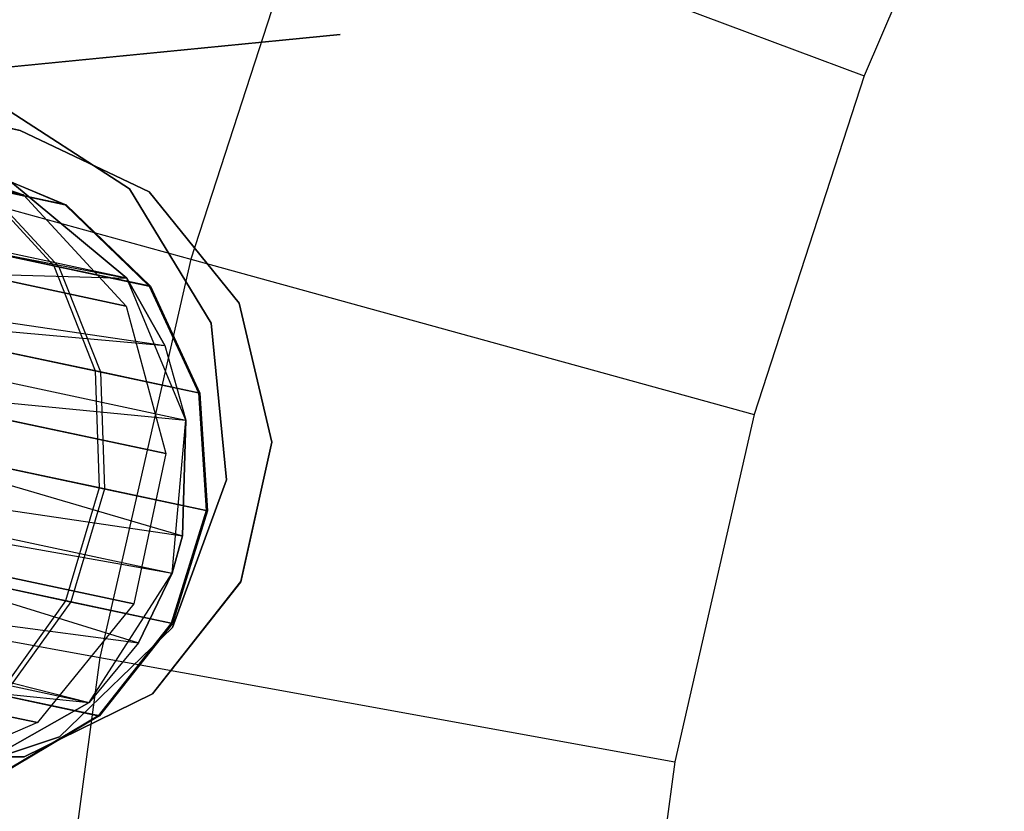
# Model space of a CAD drawing. Extents: x 0.3 to 7.1, y -3.38 to 3.38.
# Tile 203 of 256: x 2.28 to 2.58, y 0.21 to 0.45. Entities that reach past the tile are written whole.
import ezdxf

# ---------------------------------------------------------------- set-up
doc = ezdxf.new("R2010")
doc.units = 0
doc.header["$LTSCALE"] = 2.54
doc.layers.get('0').update_dxf_attribs({"linetype": 'CONTINUOUS'})

# ---------------------------------------------------------------- blocks, each defined once
blk = doc.blocks.new('SINGLES_AVVSTL_STL')
at = {"color": 0}
for p, q in [((2.5827, 0.53628, 5.4454), (2.53911, 0.4343, 5.4454)), ((2.5827, 0.53628, 5.4454), (2.53911, 0.4343, 5.4454)), ((2.36875, 0.49824, 5.30457), (2.32943, 0.37723, 5.30457)), ((2.36875, 0.49824, 5.30457), (2.32943, 0.37723, 5.30457)), ((2.36875, 0.49824, 5.30457), (2.53911, 0.4343, 5.4454)), ((2.36875, 0.49824, 5.30457), (2.53911, 0.4343, 5.4454)), ((2.3759, 0.44715, 61.72336), (2.11123, 0.42127, 61.72336)), ((2.11123, 0.42127, 61.52336), (2.3759, 0.44715, 61.52336)), ((2.3759, 0.44715, 61.72336), (2.2207, 0.43193, 61.72336)), ((2.3759, 0.44715, 61.52336), (2.2207, 0.43193, 61.52336)), ((2.18338, 0.43784, 54.83894), (2.27627, 0.41724, 54.83894)), ((2.27627, 0.41724, 54.63894), (2.18338, 0.43784, 54.63894)), ((2.18338, 0.43784, 54.83894), (2.27627, 0.41724, 54.83894)), ((2.27627, 0.41724, 54.63894), (2.18338, 0.43784, 54.63894)), ((2.18338, 0.43783, 20.47364), (2.27627, 0.41724, 20.47364)), ((2.27627, 0.41724, 20.27364), (2.18338, 0.43783, 20.27364)), ((2.18338, 0.43783, 20.47364), (2.27627, 0.41724, 20.47364)), ((2.27627, 0.41724, 20.27364), (2.18338, 0.43783, 20.27364)), ((2.53911, 0.4343, 5.4454), (2.50484, 0.32882, 5.4454)), ((2.53911, 0.4343, 5.4454), (2.50484, 0.32882, 5.4454)), ((2.26926, 0.42573, 61.72336), (2.31033, 0.39908, 61.72336)), ((2.31033, 0.39908, 61.52336), (2.26926, 0.42573, 61.52336)), ((2.31033, 0.39908, 61.52336), (2.26926, 0.42573, 61.52336)), ((2.26926, 0.42573, 61.72336), (2.31033, 0.39908, 61.72336)), ((2.16564, 0.42244, 5.1494), (2.32943, 0.37723, 5.30457)), ((2.16564, 0.42244, 5.1494), (2.32943, 0.37723, 5.30457)), ((2.27627, 0.41724, 54.83894), (2.31649, 0.39818, 54.83894)), ((2.31649, 0.39818, 54.63894), (2.27627, 0.41724, 54.63894)), ((2.27627, 0.41724, 54.63894), (2.27627, 0.41724, 54.83894)), ((2.27627, 0.41724, 54.63894), (2.27627, 0.41724, 54.83894)), ((2.31649, 0.39818, 54.63894), (2.27627, 0.41724, 54.63894)), ((2.27627, 0.41724, 54.83894), (2.31649, 0.39818, 54.83894)), ((2.27627, 0.41724, 20.47364), (2.31649, 0.39818, 20.47364)), ((2.31649, 0.39818, 20.27364), (2.27627, 0.41724, 20.27364)), ((2.27627, 0.41724, 20.27364), (2.27627, 0.41724, 20.47364)), ((2.27627, 0.41724, 20.27364), (2.27627, 0.41724, 20.47364)), ((2.31649, 0.39818, 20.27364), (2.27627, 0.41724, 20.27364)), ((2.27627, 0.41724, 20.47364), (2.31649, 0.39818, 20.47364)), ((2.23325, 0.41247, 20.30231), (2.27734, 0.3972, 20.29165)), ((2.23325, 0.41247, 20.38656), (2.27734, 0.3972, 20.39721)), ((2.23325, 0.41247, 20.30231), (2.27734, 0.3972, 20.29165)), ((2.23325, 0.41247, 20.38656), (2.27734, 0.3972, 20.39721)), ((2.2568, 0.40821, 54.75582), (2.2903, 0.39418, 54.76136)), ((2.2568, 0.40821, 54.75582), (2.2903, 0.39418, 54.76136)), ((2.25707, 0.40815, 54.69634), (2.29063, 0.39412, 54.69113)), ((2.25707, 0.40815, 54.69634), (2.29063, 0.39412, 54.69113)), ((2.30946, 0.3713, 61.35841), (2.14701, 0.40584, 61.35842)), ((2.30946, 0.3713, 61.35841), (2.14701, 0.40584, 61.35842)), ((2.27734, 0.3972, 20.29165), (2.23223, 0.40679, 20.1967)), ((2.27734, 0.3972, 20.29165), (2.23223, 0.40679, 20.1967)), ((2.23223, 0.40679, 20.49216), (2.27734, 0.3972, 20.39721)), ((2.23223, 0.40679, 20.49216), (2.27734, 0.3972, 20.39721)), ((2.14711, 0.40272, 61.35514), (2.30946, 0.3713, 61.35841)), ((2.14711, 0.40272, 61.35514), (2.30946, 0.3713, 61.35841)), ((2.30946, 0.3713, 61.75081), (2.27263, 0.40187, 61.75081)), ((2.27263, 0.40187, 61.40079), (2.30946, 0.3713, 61.35841)), ((2.30946, 0.3713, 61.75081), (2.27263, 0.40187, 61.75081)), ((2.27263, 0.40187, 61.40079), (2.30946, 0.3713, 61.35841)), ((2.26407, 0.39976, 54.83967), (2.2903, 0.39418, 54.76136)), ((2.26407, 0.39976, 54.83967), (2.28677, 0.37516, 54.85482)), ((2.26407, 0.39976, 54.83967), (2.2903, 0.39418, 54.76136)), ((2.26407, 0.39976, 54.83967), (2.28677, 0.37516, 54.85482)), ((2.26542, 0.39947, 54.61317), (2.2883, 0.37483, 54.59835)), ((2.29063, 0.39412, 54.69113), (2.26542, 0.39947, 54.61317)), ((2.26542, 0.39947, 54.61317), (2.2883, 0.37483, 54.59835)), ((2.29063, 0.39412, 54.69113), (2.26542, 0.39947, 54.61317)), ((2.31033, 0.39908, 61.72336), (2.33576, 0.35725, 61.72336)), ((2.33576, 0.35725, 61.52336), (2.31033, 0.39908, 61.52336)), ((2.31033, 0.39908, 61.52336), (2.31033, 0.39908, 61.72336)), ((2.31033, 0.39908, 61.52336), (2.31033, 0.39908, 61.72336)), ((2.33576, 0.35725, 61.52336), (2.31033, 0.39908, 61.52336)), ((2.31033, 0.39908, 61.72336), (2.33576, 0.35725, 61.72336)), ((2.27734, 0.3972, 20.29165), (2.30924, 0.36262, 20.28282)), ((2.27734, 0.3972, 20.39721), (2.27734, 0.3972, 20.29165)), ((2.27734, 0.3972, 20.39721), (2.27734, 0.3972, 20.29165)), ((2.27734, 0.3972, 20.39721), (2.30924, 0.36262, 20.40604)), ((2.27734, 0.3972, 20.29165), (2.30924, 0.36262, 20.28282)), ((2.27734, 0.3972, 20.39721), (2.30924, 0.36262, 20.40604)), ((2.31649, 0.39818, 54.83894), (2.34445, 0.36356, 54.83894)), ((2.34445, 0.36356, 54.63894), (2.31649, 0.39818, 54.63894)), ((2.31649, 0.39818, 54.63894), (2.31649, 0.39818, 54.83894)), ((2.31649, 0.39818, 54.63894), (2.31649, 0.39818, 54.83894)), ((2.34445, 0.36356, 54.63894), (2.31649, 0.39818, 54.63894)), ((2.31649, 0.39818, 54.83894), (2.34445, 0.36356, 54.83894)), ((2.31649, 0.39818, 20.47364), (2.34445, 0.36356, 20.47364)), ((2.34445, 0.36356, 20.27364), (2.31649, 0.39818, 20.27364)), ((2.31649, 0.39818, 20.27364), (2.31649, 0.39818, 20.47364)), ((2.31649, 0.39818, 20.27364), (2.31649, 0.39818, 20.47364)), ((2.34445, 0.36356, 20.27364), (2.31649, 0.39818, 20.27364)), ((2.31649, 0.39818, 20.47364), (2.34445, 0.36356, 20.47364)), ((2.2903, 0.39418, 54.76136), (2.29063, 0.39412, 54.69113)), ((2.2903, 0.39418, 54.76136), (2.31648, 0.36884, 54.76616)), ((2.2903, 0.39418, 54.76136), (2.29063, 0.39412, 54.69113)), ((2.2903, 0.39418, 54.76136), (2.31648, 0.36884, 54.76616)), ((2.29063, 0.39412, 54.69113), (2.31684, 0.36876, 54.68663)), ((2.29063, 0.39412, 54.69113), (2.31684, 0.36876, 54.68663)), ((2.22938, 0.38735, 54.92718), (2.28677, 0.37516, 54.85482)), ((2.22938, 0.38735, 54.92718), (2.28677, 0.37516, 54.85482)), ((2.2883, 0.37483, 54.59835), (2.23161, 0.38688, 54.52513)), ((2.2883, 0.37483, 54.59835), (2.23161, 0.38688, 54.52513)), ((2.32943, 0.37723, 5.30457), (2.30112, 0.25319, 5.30457)), ((2.32943, 0.37723, 5.30457), (2.30112, 0.25319, 5.30457)), ((2.32943, 0.37723, 5.30457), (2.50484, 0.32882, 5.4454)), ((2.32943, 0.37723, 5.30457), (2.50484, 0.32882, 5.4454)), ((2.14596, 0.3761, 61.3357), (2.32134, 0.35033, 61.34243)), ((2.14596, 0.3761, 61.3357), (2.32134, 0.35033, 61.34243)), ((2.14596, 0.3761, 61.3357), (2.30946, 0.3713, 61.35841)), ((2.14596, 0.3761, 61.3357), (2.30946, 0.3713, 61.35841)), ((2.28677, 0.37516, 54.85482), (2.31648, 0.36884, 54.76616)), ((2.28677, 0.37516, 54.85482), (2.29962, 0.34244, 54.86556)), ((2.28677, 0.37516, 54.85482), (2.31648, 0.36884, 54.76616)), ((2.28677, 0.37516, 54.85482), (2.29962, 0.34244, 54.86556)), ((2.2883, 0.37483, 54.59835), (2.30127, 0.34209, 54.58784)), ((2.31684, 0.36876, 54.68663), (2.2883, 0.37483, 54.59835)), ((2.2883, 0.37483, 54.59835), (2.30127, 0.34209, 54.58784)), ((2.31684, 0.36876, 54.68663), (2.2883, 0.37483, 54.59835)), ((2.30924, 0.36262, 20.28282), (2.25658, 0.37382, 20.17199)), ((2.30924, 0.36262, 20.28282), (2.25658, 0.37382, 20.17199)), ((2.25658, 0.37382, 20.51688), (2.30924, 0.36262, 20.40604)), ((2.25658, 0.37382, 20.51688), (2.30924, 0.36262, 20.40604)), ((2.32787, 0.32712, 61.75081), (2.30946, 0.3713, 61.75081)), ((2.30946, 0.3713, 61.35841), (2.32134, 0.35033, 61.34243)), ((2.30946, 0.3713, 61.35841), (2.30946, 0.3713, 61.75081)), ((2.32134, 0.35033, 61.34243), (2.30946, 0.3713, 61.75081)), ((2.32787, 0.32712, 61.75081), (2.30946, 0.3713, 61.75081)), ((2.32134, 0.35033, 61.34243), (2.30946, 0.3713, 61.75081)), ((2.30946, 0.3713, 61.35841), (2.32134, 0.35033, 61.34243)), ((2.30946, 0.3713, 61.35841), (2.30946, 0.3713, 61.75081)), ((2.31648, 0.36884, 54.76616), (2.31684, 0.36876, 54.68663)), ((2.31648, 0.36884, 54.76616), (2.33179, 0.33561, 54.76956)), ((2.31648, 0.36884, 54.76616), (2.31684, 0.36876, 54.68663)), ((2.31648, 0.36884, 54.76616), (2.33179, 0.33561, 54.76956)), ((2.31684, 0.36876, 54.68663), (2.33218, 0.33552, 54.68344)), ((2.31684, 0.36876, 54.68663), (2.33218, 0.33552, 54.68344)), ((2.14487, 0.36604, 61.33123), (2.32787, 0.32712, 61.33122)), ((2.14487, 0.36604, 61.33123), (2.32787, 0.32712, 61.33122)), ((2.14487, 0.36604, 61.33123), (2.32134, 0.35033, 61.34243)), ((2.14487, 0.36604, 61.33123), (2.32134, 0.35033, 61.34243)), ((2.30924, 0.36262, 20.28282), (2.32163, 0.31666, 20.27784)), ((2.30924, 0.36262, 20.40604), (2.30924, 0.36262, 20.28282)), ((2.30924, 0.36262, 20.40604), (2.30924, 0.36262, 20.28282)), ((2.30924, 0.36262, 20.40604), (2.32163, 0.31666, 20.41103)), ((2.30924, 0.36262, 20.28282), (2.32163, 0.31666, 20.27784)), ((2.30924, 0.36262, 20.40604), (2.32163, 0.31666, 20.41103)), ((2.34445, 0.36356, 54.83894), (2.35463, 0.32024, 54.83894)), ((2.35463, 0.32024, 54.63894), (2.34445, 0.36356, 54.63894)), ((2.34445, 0.36356, 54.63894), (2.34445, 0.36356, 54.83894)), ((2.34445, 0.36356, 54.63894), (2.34445, 0.36356, 54.83894)), ((2.35463, 0.32024, 54.63894), (2.34445, 0.36356, 54.63894)), ((2.34445, 0.36356, 54.83894), (2.35463, 0.32024, 54.83894)), ((2.34445, 0.36356, 20.47364), (2.35463, 0.32023, 20.47364)), ((2.35463, 0.32023, 20.27364), (2.34445, 0.36356, 20.27364)), ((2.34445, 0.36356, 20.27364), (2.34445, 0.36356, 20.47364)), ((2.34445, 0.36356, 20.27364), (2.34445, 0.36356, 20.47364)), ((2.35463, 0.32023, 20.27364), (2.34445, 0.36356, 20.27364)), ((2.34445, 0.36356, 20.47364), (2.35463, 0.32023, 20.47364)), ((2.23747, 0.35565, 54.94391), (2.29962, 0.34244, 54.86556)), ((2.23747, 0.35565, 54.94391), (2.29962, 0.34244, 54.86556)), ((2.33576, 0.35725, 61.72336), (2.34052, 0.30853, 61.72336)), ((2.34052, 0.30853, 61.52336), (2.33576, 0.35725, 61.52336)), ((2.33576, 0.35725, 61.52336), (2.33576, 0.35725, 61.72336)), ((2.33576, 0.35725, 61.52336), (2.33576, 0.35725, 61.72336)), ((2.34052, 0.30853, 61.52336), (2.33576, 0.35725, 61.52336)), ((2.33576, 0.35725, 61.72336), (2.34052, 0.30853, 61.72336)), ((2.30127, 0.34209, 54.58784), (2.23989, 0.35514, 54.50856)), ((2.30127, 0.34209, 54.58784), (2.23989, 0.35514, 54.50856)), ((2.32134, 0.35033, 61.34243), (2.32787, 0.32712, 61.33122)), ((2.32134, 0.35033, 61.34243), (2.32787, 0.32712, 61.33122)), ((2.32134, 0.35033, 61.34243), (2.32787, 0.32712, 61.75081)), ((2.32134, 0.35033, 61.34243), (2.32787, 0.32712, 61.75081)), ((2.1417, 0.34518, 61.32577), (2.32685, 0.29109, 61.32472)), ((2.1417, 0.34518, 61.32577), (2.32685, 0.29109, 61.32472)), ((2.1417, 0.34518, 61.32577), (2.32787, 0.32712, 61.33122)), ((2.1417, 0.34518, 61.32577), (2.32787, 0.32712, 61.33122)), ((2.29962, 0.34244, 54.86556), (2.33179, 0.33561, 54.76956)), ((2.29962, 0.34244, 54.86556), (2.30087, 0.30604, 54.87044)), ((2.29962, 0.34244, 54.86556), (2.33179, 0.33561, 54.76956)), ((2.29962, 0.34244, 54.86556), (2.30087, 0.30604, 54.87044)), ((2.30127, 0.34209, 54.58784), (2.30258, 0.30568, 54.58307)), ((2.33218, 0.33552, 54.68344), (2.30127, 0.34209, 54.58784)), ((2.30127, 0.34209, 54.58784), (2.30258, 0.30568, 54.58307)), ((2.33218, 0.33552, 54.68344), (2.30127, 0.34209, 54.58784)), ((2.33179, 0.33561, 54.76956), (2.33218, 0.33552, 54.68344)), ((2.33179, 0.33561, 54.76956), (2.33416, 0.29896, 54.77109)), ((2.33179, 0.33561, 54.76956), (2.33218, 0.33552, 54.68344)), ((2.33179, 0.33561, 54.76956), (2.33416, 0.29896, 54.77109)), ((2.33218, 0.33552, 54.68344), (2.33457, 0.29888, 54.68199)), ((2.33218, 0.33552, 54.68344), (2.33457, 0.29888, 54.68199)), ((2.32163, 0.31666, 20.27784), (2.26471, 0.32876, 20.15803)), ((2.32163, 0.31666, 20.27784), (2.26471, 0.32876, 20.15803)), ((2.26471, 0.32876, 20.53083), (2.32163, 0.31666, 20.41103)), ((2.26471, 0.32876, 20.53083), (2.32163, 0.31666, 20.41103)), ((2.50484, 0.32882, 5.4454), (2.48016, 0.2207, 5.4454)), ((2.50484, 0.32882, 5.4454), (2.48016, 0.2207, 5.4454)), ((2.32363, 0.27945, 61.75081), (2.32787, 0.32712, 61.75081)), ((2.32363, 0.27945, 61.75081), (2.32787, 0.32712, 61.75081)), ((2.32787, 0.32712, 61.33122), (2.32685, 0.29109, 61.32472)), ((2.32685, 0.29109, 61.32472), (2.32787, 0.32712, 61.75081)), ((2.32787, 0.32712, 61.33122), (2.32685, 0.29109, 61.32472)), ((2.32685, 0.29109, 61.32472), (2.32787, 0.32712, 61.75081)), ((2.32787, 0.32712, 61.33122), (2.32787, 0.32712, 61.75081)), ((2.32787, 0.32712, 61.33122), (2.32787, 0.32712, 61.75081)), ((2.13627, 0.31927, 61.32545), (2.32363, 0.27945, 61.32545)), ((2.13627, 0.31927, 61.32545), (2.32363, 0.27945, 61.32545)), ((2.13627, 0.31927, 61.32545), (2.32685, 0.29109, 61.32472)), ((2.13627, 0.31927, 61.32545), (2.32685, 0.29109, 61.32472)), ((2.23657, 0.31971, 54.95151), (2.30087, 0.30604, 54.87044)), ((2.23657, 0.31971, 54.95151), (2.30087, 0.30604, 54.87044)), ((2.30258, 0.30568, 54.58307), (2.23906, 0.31918, 54.50104)), ((2.30258, 0.30568, 54.58307), (2.23906, 0.31918, 54.50104)), ((2.35463, 0.32024, 54.83894), (2.345, 0.27679, 54.83894)), ((2.345, 0.27679, 54.63894), (2.35463, 0.32024, 54.63894)), ((2.345, 0.27679, 54.63894), (2.35463, 0.32024, 54.63894)), ((2.35463, 0.32024, 54.83894), (2.345, 0.27679, 54.83894)), ((2.35463, 0.32023, 20.47364), (2.345, 0.27678, 20.47364)), ((2.345, 0.27678, 20.27364), (2.35463, 0.32023, 20.27364)), ((2.345, 0.27678, 20.27364), (2.35463, 0.32023, 20.27364)), ((2.35463, 0.32023, 20.47364), (2.345, 0.27678, 20.47364)), ((2.35463, 0.32024, 54.63894), (2.35463, 0.32024, 54.83894)), ((2.35463, 0.32024, 54.63894), (2.35463, 0.32024, 54.83894)), ((2.35463, 0.32023, 20.27364), (2.35463, 0.32023, 20.47364)), ((2.35463, 0.32023, 20.27364), (2.35463, 0.32023, 20.47364)), ((2.32163, 0.31666, 20.27784), (2.31168, 0.26984, 20.27784)), ((2.32163, 0.31666, 20.41103), (2.31168, 0.26984, 20.41103)), ((2.32163, 0.31666, 20.27784), (2.31168, 0.26984, 20.27784)), ((2.32163, 0.31666, 20.41103), (2.31168, 0.26984, 20.41103)), ((2.32163, 0.31666, 20.41103), (2.32163, 0.31666, 20.27784)), ((2.32163, 0.31666, 20.41103), (2.32163, 0.31666, 20.27784)), ((2.13467, 0.31286, 61.32648), (2.31312, 0.25775, 61.33122)), ((2.13467, 0.31286, 61.32648), (2.31312, 0.25775, 61.33122)), ((2.13467, 0.31286, 61.32648), (2.32363, 0.27945, 61.32545)), ((2.13467, 0.31286, 61.32648), (2.32363, 0.27945, 61.32545)), ((2.34052, 0.30853, 61.72336), (2.32368, 0.26256, 61.72336)), ((2.32368, 0.26256, 61.52336), (2.34052, 0.30853, 61.52336)), ((2.32368, 0.26256, 61.52336), (2.34052, 0.30853, 61.52336)), ((2.34052, 0.30853, 61.72336), (2.32368, 0.26256, 61.72336)), ((2.34052, 0.30853, 61.52336), (2.34052, 0.30853, 61.72336)), ((2.34052, 0.30853, 61.52336), (2.34052, 0.30853, 61.72336)), ((2.30087, 0.30604, 54.87044), (2.29037, 0.27086, 54.86879)), ((2.30087, 0.30604, 54.87044), (2.29037, 0.27086, 54.86879)), ((2.30258, 0.30568, 54.58307), (2.29205, 0.2705, 54.58468)), ((2.30258, 0.30568, 54.58307), (2.29205, 0.2705, 54.58468)), ((2.30087, 0.30604, 54.87044), (2.33416, 0.29896, 54.77109)), ((2.30087, 0.30604, 54.87044), (2.33416, 0.29896, 54.77109)), ((2.33457, 0.29888, 54.68199), (2.30258, 0.30568, 54.58307)), ((2.33457, 0.29888, 54.68199), (2.30258, 0.30568, 54.58307)), ((2.33416, 0.29896, 54.77109), (2.32327, 0.26387, 54.77057)), ((2.33416, 0.29896, 54.77109), (2.32327, 0.26387, 54.77057)), ((2.33457, 0.29888, 54.68199), (2.32368, 0.26378, 54.68248)), ((2.33457, 0.29888, 54.68199), (2.32368, 0.26378, 54.68248)), ((2.33416, 0.29896, 54.77109), (2.33457, 0.29888, 54.68199)), ((2.33416, 0.29896, 54.77109), (2.33457, 0.29888, 54.68199)), ((2.32685, 0.29109, 61.32472), (2.32363, 0.27945, 61.32545)), ((2.32363, 0.27945, 61.75081), (2.32685, 0.29109, 61.32472)), ((2.32685, 0.29109, 61.32472), (2.32363, 0.27945, 61.32545)), ((2.32363, 0.27945, 61.75081), (2.32685, 0.29109, 61.32472)), ((2.12547, 0.28251, 61.33827), (2.29772, 0.2392, 61.34243)), ((2.12547, 0.28251, 61.33827), (2.29772, 0.2392, 61.34243)), ((2.12547, 0.28251, 61.33827), (2.31312, 0.25775, 61.33122)), ((2.12547, 0.28251, 61.33827), (2.31312, 0.25775, 61.33122)), ((2.13393, 0.28353, 5.1494), (2.30112, 0.25319, 5.30457)), ((2.13393, 0.28353, 5.1494), (2.30112, 0.25319, 5.30457)), ((2.22679, 0.28438, 54.94895), (2.29037, 0.27086, 54.86879)), ((2.22679, 0.28438, 54.94895), (2.29037, 0.27086, 54.86879)), ((2.29205, 0.2705, 54.58468), (2.22926, 0.28385, 54.50357)), ((2.29205, 0.2705, 54.58468), (2.22926, 0.28385, 54.50357)), ((2.31168, 0.26984, 20.27784), (2.25476, 0.28194, 20.15803)), ((2.31168, 0.26984, 20.27784), (2.25476, 0.28194, 20.15803)), ((2.25476, 0.28194, 20.53083), (2.31168, 0.26984, 20.41103)), ((2.25476, 0.28194, 20.53083), (2.31168, 0.26984, 20.41103)), ((2.29772, 0.2392, 61.75081), (2.32363, 0.27945, 61.75081)), ((2.29772, 0.2392, 61.75081), (2.32363, 0.27945, 61.75081)), ((2.32363, 0.27945, 61.32545), (2.31312, 0.25775, 61.33122)), ((2.31312, 0.25775, 61.33122), (2.32363, 0.27945, 61.75081)), ((2.31312, 0.25775, 61.33122), (2.32363, 0.27945, 61.75081)), ((2.32363, 0.27945, 61.32545), (2.31312, 0.25775, 61.33122)), ((2.32363, 0.27945, 61.32545), (2.32363, 0.27945, 61.75081)), ((2.32363, 0.27945, 61.32545), (2.32363, 0.27945, 61.75081)), ((2.12318, 0.27628, 61.34244), (2.29772, 0.2392, 61.34243)), ((2.12318, 0.27628, 61.34244), (2.29772, 0.2392, 61.34243)), ((2.345, 0.27679, 54.83894), (2.31746, 0.24182, 54.83894)), ((2.31746, 0.24182, 54.63894), (2.345, 0.27679, 54.63894)), ((2.31746, 0.24182, 54.63894), (2.345, 0.27679, 54.63894)), ((2.345, 0.27679, 54.83894), (2.31746, 0.24182, 54.83894)), ((2.345, 0.27678, 20.47364), (2.31746, 0.24182, 20.47364)), ((2.31746, 0.24182, 20.27364), (2.345, 0.27678, 20.27364)), ((2.31746, 0.24182, 20.27364), (2.345, 0.27678, 20.27364)), ((2.345, 0.27678, 20.47364), (2.31746, 0.24182, 20.47364)), ((2.345, 0.27679, 54.63894), (2.345, 0.27679, 54.83894)), ((2.345, 0.27679, 54.63894), (2.345, 0.27679, 54.83894)), ((2.345, 0.27678, 20.27364), (2.345, 0.27678, 20.47364)), ((2.345, 0.27678, 20.27364), (2.345, 0.27678, 20.47364)), ((2.29037, 0.27086, 54.86879), (2.26951, 0.24166, 54.86085)), ((2.29037, 0.27086, 54.86879), (2.26951, 0.24166, 54.86085)), ((2.29205, 0.2705, 54.58468), (2.27111, 0.24132, 54.59245)), ((2.29205, 0.2705, 54.58468), (2.27111, 0.24132, 54.59245)), ((2.31168, 0.26984, 20.27784), (2.28166, 0.2329, 20.28282)), ((2.31168, 0.26984, 20.41103), (2.28166, 0.2329, 20.40604)), ((2.31168, 0.26984, 20.27784), (2.28166, 0.2329, 20.28282)), ((2.31168, 0.26984, 20.41103), (2.28166, 0.2329, 20.40604)), ((2.29037, 0.27086, 54.86879), (2.32327, 0.26387, 54.77057)), ((2.29037, 0.27086, 54.86879), (2.32327, 0.26387, 54.77057)), ((2.32368, 0.26378, 54.68248), (2.29205, 0.2705, 54.58468)), ((2.32368, 0.26378, 54.68248), (2.29205, 0.2705, 54.58468)), ((2.31168, 0.26984, 20.41103), (2.31168, 0.26984, 20.27784)), ((2.31168, 0.26984, 20.41103), (2.31168, 0.26984, 20.27784)), ((2.32327, 0.26387, 54.77057), (2.3006, 0.23505, 54.76807)), ((2.32327, 0.26387, 54.77057), (2.3006, 0.23505, 54.76807)), ((2.32368, 0.26378, 54.68248), (2.30098, 0.23497, 54.68483)), ((2.32368, 0.26378, 54.68248), (2.30098, 0.23497, 54.68483)), ((2.32327, 0.26387, 54.77057), (2.32368, 0.26378, 54.68248)), ((2.32327, 0.26387, 54.77057), (2.32368, 0.26378, 54.68248)), ((2.32368, 0.26256, 61.72336), (2.28855, 0.22846, 61.72336)), ((2.28855, 0.22846, 61.52336), (2.32368, 0.26256, 61.52336)), ((2.28855, 0.22846, 61.52336), (2.32368, 0.26256, 61.52336)), ((2.32368, 0.26256, 61.72336), (2.28855, 0.22846, 61.72336)), ((2.32368, 0.26256, 61.52336), (2.32368, 0.26256, 61.72336)), ((2.32368, 0.26256, 61.52336), (2.32368, 0.26256, 61.72336)), ((2.11512, 0.25786, 61.36034), (2.29772, 0.2392, 61.34243)), ((2.11512, 0.25786, 61.36034), (2.29772, 0.2392, 61.34243)), ((2.31312, 0.25775, 61.33122), (2.29772, 0.2392, 61.34243)), ((2.31312, 0.25775, 61.33122), (2.29772, 0.2392, 61.34243)), ((2.31312, 0.25775, 61.33122), (2.29772, 0.2392, 61.75081)), ((2.31312, 0.25775, 61.33122), (2.29772, 0.2392, 61.75081)), ((2.30112, 0.25319, 5.30457), (2.28404, 0.12711, 5.30457)), ((2.30112, 0.25319, 5.30457), (2.28404, 0.12711, 5.30457)), ((2.30112, 0.25319, 5.30457), (2.48016, 0.2207, 5.4454)), ((2.30112, 0.25319, 5.30457), (2.48016, 0.2207, 5.4454)), ((2.28166, 0.2329, 20.28282), (2.22901, 0.24409, 20.17199)), ((2.28166, 0.2329, 20.28282), (2.22901, 0.24409, 20.17199)), ((2.22901, 0.24409, 20.51688), (2.28166, 0.2329, 20.40604)), ((2.22901, 0.24409, 20.51688), (2.28166, 0.2329, 20.40604)), ((2.25608, 0.2156, 61.75081), (2.29772, 0.2392, 61.75081)), ((2.29772, 0.2392, 61.34243), (2.25608, 0.2156, 61.37825)), ((2.29772, 0.2392, 61.34243), (2.25608, 0.2156, 61.37825)), ((2.25608, 0.2156, 61.75081), (2.29772, 0.2392, 61.75081)), ((2.26951, 0.24166, 54.86085), (2.3006, 0.23505, 54.76807)), ((2.26951, 0.24166, 54.86085), (2.3006, 0.23505, 54.76807)), ((2.30098, 0.23497, 54.68483), (2.27111, 0.24132, 54.59245)), ((2.30098, 0.23497, 54.68483), (2.27111, 0.24132, 54.59245)), ((2.31746, 0.24182, 54.83894), (2.27749, 0.22226, 54.83894)), ((2.27749, 0.22226, 54.63894), (2.31746, 0.24182, 54.63894)), ((2.27749, 0.22226, 54.63894), (2.31746, 0.24182, 54.63894)), ((2.31746, 0.24182, 54.83894), (2.27749, 0.22226, 54.83894)), ((2.31746, 0.24182, 20.47364), (2.27749, 0.22226, 20.47364)), ((2.27749, 0.22226, 20.27364), (2.31746, 0.24182, 20.27364)), ((2.27749, 0.22226, 20.27364), (2.31746, 0.24182, 20.27364)), ((2.31746, 0.24182, 20.47364), (2.27749, 0.22226, 20.47364)), ((2.29772, 0.2392, 61.34243), (2.29772, 0.2392, 61.75081)), ((2.29772, 0.2392, 61.34243), (2.29772, 0.2392, 61.75081)), ((2.31746, 0.24182, 54.63894), (2.31746, 0.24182, 54.83894)), ((2.31746, 0.24182, 54.63894), (2.31746, 0.24182, 54.83894)), ((2.31746, 0.24182, 20.27364), (2.31746, 0.24182, 20.47364)), ((2.31746, 0.24182, 20.27364), (2.31746, 0.24182, 20.47364)), ((2.3006, 0.23505, 54.76807), (2.26921, 0.21642, 54.7639)), ((2.3006, 0.23505, 54.76807), (2.26921, 0.21642, 54.7639)), ((2.30098, 0.23497, 54.68483), (2.26955, 0.21634, 54.68875)), ((2.30098, 0.23497, 54.68483), (2.26955, 0.21634, 54.68875)), ((2.3006, 0.23505, 54.76807), (2.30098, 0.23497, 54.68483)), ((2.3006, 0.23505, 54.76807), (2.30098, 0.23497, 54.68483)), ((2.28166, 0.2329, 20.28282), (2.23846, 0.21428, 20.29165)), ((2.28166, 0.2329, 20.40604), (2.23846, 0.21428, 20.39721)), ((2.28166, 0.2329, 20.28282), (2.23846, 0.21428, 20.29165)), ((2.28166, 0.2329, 20.40604), (2.23846, 0.21428, 20.39721)), ((2.28166, 0.2329, 20.40604), (2.28166, 0.2329, 20.28282)), ((2.28166, 0.2329, 20.40604), (2.28166, 0.2329, 20.28282)), ((2.28855, 0.22846, 61.72336), (2.24211, 0.21297, 61.72336)), ((2.24211, 0.21297, 61.52336), (2.28855, 0.22846, 61.52336)), ((2.24211, 0.21297, 61.52336), (2.28855, 0.22846, 61.52336)), ((2.28855, 0.22846, 61.72336), (2.24211, 0.21297, 61.72336)), ((2.28855, 0.22846, 61.52336), (2.28855, 0.22846, 61.72336)), ((2.28855, 0.22846, 61.52336), (2.28855, 0.22846, 61.72336)), ((2.27749, 0.22226, 54.83894), (2.23299, 0.22198, 54.83894)), ((2.23299, 0.22198, 54.63894), (2.27749, 0.22226, 54.63894)), ((2.23299, 0.22198, 54.63894), (2.27749, 0.22226, 54.63894)), ((2.27749, 0.22226, 54.83894), (2.23299, 0.22198, 54.83894)), ((2.27749, 0.22226, 20.47364), (2.23299, 0.22198, 20.47364)), ((2.23299, 0.22198, 20.27364), (2.27749, 0.22226, 20.27364)), ((2.23299, 0.22198, 20.27364), (2.27749, 0.22226, 20.27364)), ((2.27749, 0.22226, 20.47364), (2.23299, 0.22198, 20.47364)), ((2.27749, 0.22226, 54.63894), (2.27749, 0.22226, 54.83894)), ((2.27749, 0.22226, 54.63894), (2.27749, 0.22226, 54.83894)), ((2.27749, 0.22226, 20.27364), (2.27749, 0.22226, 20.47364)), ((2.27749, 0.22226, 20.27364), (2.27749, 0.22226, 20.47364)), ((2.48016, 0.2207, 5.4454), (2.46527, 0.11079, 5.4454)), ((2.48016, 0.2207, 5.4454), (2.46527, 0.11079, 5.4454))]:
    blk.add_line(p, q, dxfattribs=at)

msp = doc.modelspace()

# ---------------------------------------------------------------- block references
at = {"color": 0}
msp.add_blockref('SINGLES_AVVSTL_STL', (0, 0), dxfattribs=at)

doc.saveas('drawing.dxf')
